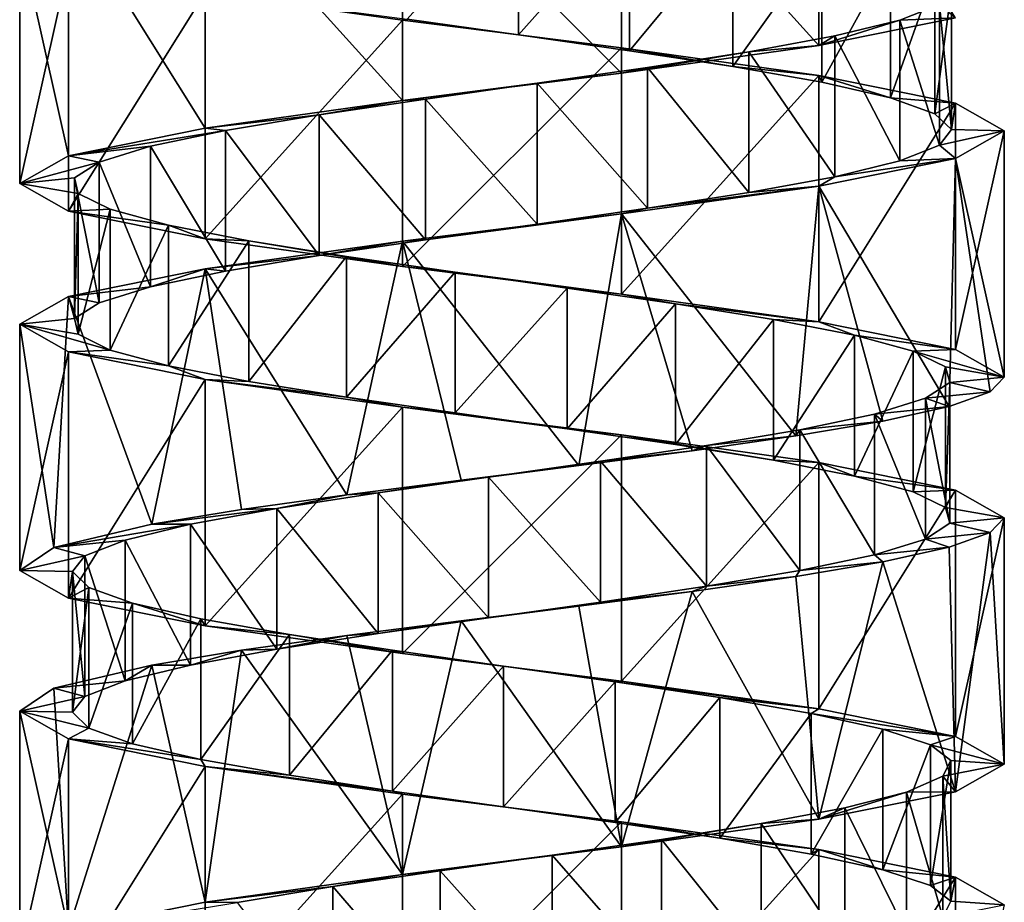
# Model space of a CAD drawing. Header units: millimetres. Extents: x -125 to 171, y -35 to 1363.
# Tile 195 of 256: x 41 to 55, y 462 to 475. Entities that reach past the tile are written whole.
import ezdxf

# ---------------------------------------------------------------- set-up
doc = ezdxf.new("R2010")
doc.units = ezdxf.units.MM
doc.header["$LTSCALE"] = 65.185185
for name, color, linetype in [('1757', 7, 'CONTINUOUS'), ('1758', 7, 'CONTINUOUS'), ('1759', 7, 'CONTINUOUS'), ('1760', 7, 'CONTINUOUS'), ('1761', 7, 'CONTINUOUS'), ('1762', 7, 'CONTINUOUS'), ('2045', 7, 'CONTINUOUS'), ('2046', 7, 'CONTINUOUS'), ('2047', 7, 'CONTINUOUS'), ('2120', 7, 'CONTINUOUS'), ('2121', 7, 'CONTINUOUS'), ('2122', 7, 'CONTINUOUS')]:
    doc.layers.add(name, color=color, linetype=linetype)

msp = doc.modelspace()

# ---------------------------------------------------------------- linework, layer by layer
at = {"layer": '1757', "linetype": 'CONTINUOUS'}
for points in [[(48.153, 474.612, -6.249), (46.569, 474.836, -6.07), (48.153, 476.612, -6.249), (48.153, 474.612, -6.249)], [(49.731, 476.388, -6.022), (48.153, 474.612, -6.249), (48.153, 476.612, -6.249), (49.731, 476.388, -6.022)], [(49.731, 474.388, -6.022), (48.153, 474.612, -6.249), (49.731, 476.388, -6.022), (49.731, 474.388, -6.022)], [(51.2, 476.164, -5.404), (49.731, 474.388, -6.022), (49.731, 476.388, -6.022), (51.2, 476.164, -5.404)], [(51.2, 474.164, -5.404), (49.731, 474.388, -6.022), (51.2, 476.164, -5.404), (51.2, 474.164, -5.404)], [(52.465, 475.94, -4.434), (51.2, 474.164, -5.404), (51.2, 476.164, -5.404), (52.465, 475.94, -4.434)], [(52.465, 473.94, -4.434), (51.2, 474.164, -5.404), (52.465, 475.94, -4.434), (52.465, 473.94, -4.434)], [(53.444, 475.716, -3.175), (52.465, 473.94, -4.434), (52.465, 475.94, -4.434), (53.444, 475.716, -3.175)], [(53.444, 473.716, -3.175), (52.465, 473.94, -4.434), (53.444, 475.716, -3.175), (53.444, 473.716, -3.175)], [(54.072, 475.493, -1.71), (53.444, 473.716, -3.175), (53.444, 475.716, -3.175), (54.072, 475.493, -1.71)], [(54.072, 473.493, -1.71), (53.444, 473.716, -3.175), (54.072, 475.493, -1.71), (54.072, 473.493, -1.71)], [(54.309, 475.269, -0.133), (54.072, 473.493, -1.71), (54.072, 475.493, -1.71), (54.309, 475.269, -0.133)], [(54.309, 473.269, -0.133), (54.072, 473.493, -1.71), (54.309, 475.269, -0.133), (54.309, 473.269, -0.133)], [(54.139, 475.045, 1.452), (54.309, 473.269, -0.133), (54.309, 475.269, -0.133), (54.139, 475.045, 1.452)], [(53.574, 474.821, 2.943), (54.139, 473.045, 1.452), (54.139, 475.045, 1.452), (53.574, 474.821, 2.943)], [(54.139, 473.045, 1.452), (54.309, 473.269, -0.133), (54.139, 475.045, 1.452), (54.139, 473.045, 1.452)], [(52.65, 474.597, 4.242), (53.574, 472.821, 2.943), (53.574, 474.821, 2.943), (52.65, 474.597, 4.242)], [(53.574, 472.821, 2.943), (54.139, 473.045, 1.452), (53.574, 474.821, 2.943), (53.574, 472.821, 2.943)], [(51.428, 474.373, 5.265), (52.65, 472.597, 4.242), (52.65, 474.597, 4.242), (51.428, 474.373, 5.265)], [(52.65, 472.597, 4.242), (53.574, 472.821, 2.943), (52.65, 474.597, 4.242), (52.65, 472.597, 4.242)], [(49.986, 474.149, 5.946), (51.428, 472.373, 5.265), (51.428, 474.373, 5.265), (49.986, 474.149, 5.946)], [(51.428, 472.373, 5.265), (52.65, 472.597, 4.242), (51.428, 474.373, 5.265), (51.428, 472.373, 5.265)], [(48.419, 473.925, 6.24), (49.986, 472.149, 5.946), (49.986, 474.149, 5.946), (48.419, 473.925, 6.24)], [(49.986, 472.149, 5.946), (51.428, 472.373, 5.265), (49.986, 474.149, 5.946), (49.986, 472.149, 5.946)], [(46.829, 473.701, 6.128), (48.419, 471.925, 6.24), (48.419, 473.925, 6.24), (46.829, 473.701, 6.128)], [(48.419, 471.925, 6.24), (49.986, 472.149, 5.946), (48.419, 473.925, 6.24), (48.419, 471.925, 6.24)], [(45.319, 473.478, 5.617), (46.829, 471.701, 6.128), (46.829, 473.701, 6.128), (45.319, 473.478, 5.617)], [(46.829, 471.701, 6.128), (48.419, 471.925, 6.24), (46.829, 473.701, 6.128), (46.829, 471.701, 6.128)], [(43.987, 473.254, 4.741), (45.319, 471.478, 5.617), (45.319, 473.478, 5.617), (43.987, 473.254, 4.741)], [(45.319, 471.478, 5.617), (46.829, 471.701, 6.128), (45.319, 473.478, 5.617), (45.319, 471.478, 5.617)], [(42.92, 473.03, 3.556), (43.987, 471.254, 4.741), (43.987, 473.254, 4.741), (42.92, 473.03, 3.556)], [(43.987, 471.254, 4.741), (45.319, 471.478, 5.617), (43.987, 473.254, 4.741), (43.987, 471.254, 4.741)], [(42.188, 472.806, 2.14), (42.92, 471.03, 3.556), (42.92, 473.03, 3.556), (42.188, 472.806, 2.14)], [(42.92, 471.03, 3.556), (43.987, 471.254, 4.741), (42.92, 473.03, 3.556), (42.92, 471.03, 3.556)], [(41.837, 472.582, 0.585), (42.188, 470.806, 2.14), (42.188, 472.806, 2.14), (41.837, 472.582, 0.585)], [(42.188, 470.806, 2.14), (42.92, 471.03, 3.556), (42.188, 472.806, 2.14), (42.188, 470.806, 2.14)], [(41.837, 470.582, 0.585), (42.188, 470.806, 2.14), (41.837, 472.582, 0.585), (41.837, 470.582, 0.585)], [(41.892, 472.358, -1.008), (41.837, 470.582, 0.585), (41.837, 472.582, 0.585), (41.892, 472.358, -1.008)], [(41.892, 470.358, -1.008), (41.837, 470.582, 0.585), (41.892, 472.358, -1.008), (41.892, 470.358, -1.008)], [(42.347, 472.134, -2.536), (41.892, 470.358, -1.008), (41.892, 472.358, -1.008), (42.347, 472.134, -2.536)], [(42.347, 470.134, -2.536), (41.892, 470.358, -1.008), (42.347, 472.134, -2.536), (42.347, 470.134, -2.536)], [(43.175, 471.91, -3.898), (42.347, 470.134, -2.536), (42.347, 472.134, -2.536), (43.175, 471.91, -3.898)], [(43.175, 469.91, -3.898), (42.347, 470.134, -2.536), (43.175, 471.91, -3.898), (43.175, 469.91, -3.898)], [(44.32, 471.687, -5.007), (43.175, 469.91, -3.898), (43.175, 471.91, -3.898), (44.32, 471.687, -5.007)], [(44.32, 469.687, -5.007), (43.175, 469.91, -3.898), (44.32, 471.687, -5.007), (44.32, 469.687, -5.007)], [(45.708, 471.463, -5.791), (44.32, 469.687, -5.007), (44.32, 471.687, -5.007), (45.708, 471.463, -5.791)], [(45.708, 469.463, -5.791), (44.32, 469.687, -5.007), (45.708, 471.463, -5.791), (45.708, 469.463, -5.791)], [(47.25, 471.239, -6.197), (45.708, 469.463, -5.791), (45.708, 471.463, -5.791), (47.25, 471.239, -6.197)], [(47.25, 469.239, -6.197), (45.708, 469.463, -5.791), (47.25, 471.239, -6.197), (47.25, 469.239, -6.197)], [(48.844, 471.015, -6.201), (47.25, 469.239, -6.197), (47.25, 471.239, -6.197), (48.844, 471.015, -6.201)], [(48.844, 469.015, -6.201), (47.25, 469.239, -6.197), (48.844, 471.015, -6.201), (48.844, 469.015, -6.201)], [(50.387, 470.791, -5.801), (48.844, 469.015, -6.201), (48.844, 471.015, -6.201), (50.387, 470.791, -5.801)], [(50.387, 468.791, -5.801), (48.844, 469.015, -6.201), (50.387, 470.791, -5.801), (50.387, 468.791, -5.801)], [(51.779, 470.567, -5.023), (50.387, 468.791, -5.801), (50.387, 470.791, -5.801), (51.779, 470.567, -5.023)], [(51.779, 468.567, -5.023), (50.387, 468.791, -5.801), (51.779, 470.567, -5.023), (51.779, 468.567, -5.023)], [(52.929, 470.343, -3.919), (51.779, 468.567, -5.023), (51.779, 470.567, -5.023), (52.929, 470.343, -3.919)], [(52.929, 468.343, -3.919), (51.779, 468.567, -5.023), (52.929, 470.343, -3.919), (52.929, 468.343, -3.919)], [(53.762, 470.119, -2.56), (52.929, 468.343, -3.919), (52.929, 470.343, -3.919), (53.762, 470.119, -2.56)], [(53.762, 468.119, -2.56), (52.929, 468.343, -3.919), (53.762, 470.119, -2.56), (53.762, 468.119, -2.56)], [(54.224, 469.896, -1.034), (53.762, 468.119, -2.56), (53.762, 470.119, -2.56), (54.224, 469.896, -1.034)], [(54.224, 467.896, -1.034), (53.762, 468.119, -2.56), (54.224, 469.896, -1.034), (54.224, 467.896, -1.034)], [(54.285, 469.672, 0.559), (54.224, 467.896, -1.034), (54.224, 469.896, -1.034), (54.285, 469.672, 0.559)], [(53.941, 469.448, 2.115), (54.285, 467.672, 0.559), (54.285, 469.672, 0.559), (53.941, 469.448, 2.115)], [(54.285, 467.672, 0.559), (54.224, 467.896, -1.034), (54.285, 469.672, 0.559), (54.285, 467.672, 0.559)], [(53.215, 469.224, 3.534), (53.941, 467.448, 2.115), (53.941, 469.448, 2.115), (53.215, 469.224, 3.534)], [(53.941, 467.448, 2.115), (54.285, 467.672, 0.559), (53.941, 469.448, 2.115), (53.941, 467.448, 2.115)], [(52.153, 469, 4.723), (53.215, 467.224, 3.534), (53.215, 469.224, 3.534), (52.153, 469, 4.723)], [(53.215, 467.224, 3.534), (53.941, 467.448, 2.115), (53.215, 469.224, 3.534), (53.215, 467.224, 3.534)], [(50.825, 468.776, 5.605), (52.153, 467, 4.723), (52.153, 469, 4.723), (50.825, 468.776, 5.605)], [(52.153, 467, 4.723), (53.215, 467.224, 3.534), (52.153, 469, 4.723), (52.153, 467, 4.723)], [(49.317, 468.552, 6.122), (50.825, 466.776, 5.605), (50.825, 468.776, 5.605), (49.317, 468.552, 6.122)], [(50.825, 466.776, 5.605), (52.153, 467, 4.723), (50.825, 468.776, 5.605), (50.825, 466.776, 5.605)], [(47.727, 468.328, 6.241), (49.317, 466.552, 6.122), (49.317, 468.552, 6.122), (47.727, 468.328, 6.241)], [(49.317, 466.552, 6.122), (50.825, 466.776, 5.605), (49.317, 468.552, 6.122), (49.317, 466.552, 6.122)], [(46.159, 468.104, 5.954), (47.727, 466.328, 6.241), (47.727, 468.328, 6.241), (46.159, 468.104, 5.954)], [(47.727, 466.328, 6.241), (49.317, 466.552, 6.122), (47.727, 468.328, 6.241), (47.727, 466.328, 6.241)], [(44.715, 467.881, 5.279), (46.159, 466.104, 5.954), (46.159, 468.104, 5.954), (44.715, 467.881, 5.279)], [(46.159, 466.104, 5.954), (47.727, 466.328, 6.241), (46.159, 468.104, 5.954), (46.159, 466.104, 5.954)], [(43.488, 467.657, 4.261), (44.715, 465.881, 5.279), (44.715, 467.881, 5.279), (43.488, 467.657, 4.261)], [(44.715, 465.881, 5.279), (46.159, 466.104, 5.954), (44.715, 467.881, 5.279), (44.715, 465.881, 5.279)], [(43.488, 465.657, 4.261), (44.715, 465.881, 5.279), (43.488, 467.657, 4.261), (43.488, 465.657, 4.261)]]:
    msp.add_3dface(points, dxfattribs=at)
at = {"layer": '1758', "linetype": 'CONTINUOUS'}
for points in [[(43.696, 475.214, -5.473), (46.569, 474.836, -6.07), (46.502, 474.821, -6.824), (43.696, 475.214, -5.473)], [(46.569, 474.836, -6.07), (48.153, 474.612, -6.249), (46.502, 474.821, -6.824), (46.569, 474.836, -6.07)], [(46.502, 474.821, -6.824), (48.153, 474.612, -6.249), (49.618, 474.429, -6.825), (46.502, 474.821, -6.824)], [(48.153, 474.612, -6.249), (49.731, 474.388, -6.022), (49.618, 474.429, -6.825), (48.153, 474.612, -6.249)], [(49.731, 474.388, -6.022), (51.2, 474.164, -5.404), (49.618, 474.429, -6.825), (49.731, 474.388, -6.022)], [(49.618, 474.429, -6.825), (51.2, 474.164, -5.404), (52.424, 474.036, -5.473), (49.618, 474.429, -6.825)], [(51.2, 474.164, -5.404), (52.465, 473.94, -4.434), (52.424, 474.036, -5.473), (51.2, 474.164, -5.404)], [(52.465, 473.94, -4.434), (53.444, 473.716, -3.175), (52.424, 474.036, -5.473), (52.465, 473.94, -4.434)], [(52.424, 474.036, -5.473), (53.444, 473.716, -3.175), (54.367, 473.643, -3.037), (52.424, 474.036, -5.473)], [(53.444, 473.716, -3.175), (54.072, 473.493, -1.71), (54.367, 473.643, -3.037), (53.444, 473.716, -3.175)], [(54.072, 473.493, -1.71), (54.309, 473.269, -0.133), (54.367, 473.643, -3.037), (54.072, 473.493, -1.71)], [(54.367, 473.643, -3.037), (54.309, 473.269, -0.133), (55.06, 473.25, 0), (54.367, 473.643, -3.037)], [(54.309, 473.269, -0.133), (54.139, 473.045, 1.452), (55.06, 473.25, 0), (54.309, 473.269, -0.133)], [(55.06, 473.25, 0), (54.139, 473.045, 1.452), (54.367, 472.857, 3.037), (55.06, 473.25, 0)], [(54.139, 473.045, 1.452), (53.574, 472.821, 2.943), (54.367, 472.857, 3.037), (54.139, 473.045, 1.452)], [(54.367, 472.857, 3.037), (52.65, 472.597, 4.242), (52.424, 472.464, 5.473), (54.367, 472.857, 3.037)], [(53.574, 472.821, 2.943), (52.65, 472.597, 4.242), (54.367, 472.857, 3.037), (53.574, 472.821, 2.943)], [(52.65, 472.597, 4.242), (51.428, 472.373, 5.265), (52.424, 472.464, 5.473), (52.65, 472.597, 4.242)], [(52.424, 472.464, 5.473), (49.986, 472.149, 5.946), (49.618, 472.071, 6.825), (52.424, 472.464, 5.473)], [(51.428, 472.373, 5.265), (49.986, 472.149, 5.946), (52.424, 472.464, 5.473), (51.428, 472.373, 5.265)], [(49.986, 472.149, 5.946), (48.419, 471.925, 6.24), (49.618, 472.071, 6.825), (49.986, 472.149, 5.946)], [(49.618, 472.071, 6.825), (46.829, 471.701, 6.128), (46.502, 471.679, 6.824), (49.618, 472.071, 6.825)], [(48.419, 471.925, 6.24), (46.829, 471.701, 6.128), (49.618, 472.071, 6.825), (48.419, 471.925, 6.24)], [(46.502, 471.679, 6.824), (45.319, 471.478, 5.617), (43.696, 471.286, 5.473), (46.502, 471.679, 6.824)], [(46.829, 471.701, 6.128), (45.319, 471.478, 5.617), (46.502, 471.679, 6.824), (46.829, 471.701, 6.128)], [(45.319, 471.478, 5.617), (43.987, 471.254, 4.741), (43.696, 471.286, 5.473), (45.319, 471.478, 5.617)], [(43.696, 471.286, 5.473), (42.92, 471.03, 3.556), (41.753, 470.893, 3.037), (43.696, 471.286, 5.473)], [(43.987, 471.254, 4.741), (42.92, 471.03, 3.556), (43.696, 471.286, 5.473), (43.987, 471.254, 4.741)], [(42.92, 471.03, 3.556), (42.188, 470.806, 2.14), (41.753, 470.893, 3.037), (42.92, 471.03, 3.556)], [(41.753, 470.893, 3.037), (41.837, 470.582, 0.585), (41.06, 470.5, 0), (41.753, 470.893, 3.037)], [(42.188, 470.806, 2.14), (41.837, 470.582, 0.585), (41.753, 470.893, 3.037), (42.188, 470.806, 2.14)], [(41.837, 470.582, 0.585), (41.892, 470.358, -1.008), (41.06, 470.5, 0), (41.837, 470.582, 0.585)], [(41.892, 470.358, -1.008), (42.347, 470.134, -2.536), (41.06, 470.5, 0), (41.892, 470.358, -1.008)], [(41.06, 470.5, 0), (42.347, 470.134, -2.536), (41.753, 470.107, -3.037), (41.06, 470.5, 0)], [(42.347, 470.134, -2.536), (43.175, 469.91, -3.898), (41.753, 470.107, -3.037), (42.347, 470.134, -2.536)], [(41.753, 470.107, -3.037), (43.175, 469.91, -3.898), (43.696, 469.714, -5.473), (41.753, 470.107, -3.037)], [(43.175, 469.91, -3.898), (44.32, 469.687, -5.007), (43.696, 469.714, -5.473), (43.175, 469.91, -3.898)], [(44.32, 469.687, -5.007), (45.708, 469.463, -5.791), (43.696, 469.714, -5.473), (44.32, 469.687, -5.007)], [(43.696, 469.714, -5.473), (45.708, 469.463, -5.791), (46.502, 469.321, -6.825), (43.696, 469.714, -5.473)], [(45.708, 469.463, -5.791), (47.25, 469.239, -6.197), (46.502, 469.321, -6.825), (45.708, 469.463, -5.791)], [(47.25, 469.239, -6.197), (48.844, 469.015, -6.201), (46.502, 469.321, -6.825), (47.25, 469.239, -6.197)], [(46.502, 469.321, -6.825), (48.844, 469.015, -6.201), (49.618, 468.929, -6.824), (46.502, 469.321, -6.825)], [(48.844, 469.015, -6.201), (50.387, 468.791, -5.801), (49.618, 468.929, -6.824), (48.844, 469.015, -6.201)], [(50.387, 468.791, -5.801), (51.779, 468.567, -5.023), (49.618, 468.929, -6.824), (50.387, 468.791, -5.801)], [(49.618, 468.929, -6.824), (51.779, 468.567, -5.023), (52.424, 468.536, -5.473), (49.618, 468.929, -6.824)], [(51.779, 468.567, -5.023), (52.929, 468.343, -3.919), (52.424, 468.536, -5.473), (51.779, 468.567, -5.023)], [(52.424, 468.536, -5.473), (52.929, 468.343, -3.919), (54.367, 468.143, -3.037), (52.424, 468.536, -5.473)], [(52.929, 468.343, -3.919), (53.762, 468.119, -2.56), (54.367, 468.143, -3.037), (52.929, 468.343, -3.919)], [(53.762, 468.119, -2.56), (54.224, 467.896, -1.034), (54.367, 468.143, -3.037), (53.762, 468.119, -2.56)], [(54.367, 468.143, -3.037), (54.224, 467.896, -1.034), (55.06, 467.75, 0), (54.367, 468.143, -3.037)], [(54.224, 467.896, -1.034), (54.285, 467.672, 0.559), (55.06, 467.75, 0), (54.224, 467.896, -1.034)], [(55.06, 467.75, 0), (54.285, 467.672, 0.559), (54.861, 467.541, 1.658), (55.06, 467.75, 0)], [(54.285, 467.672, 0.559), (53.941, 467.448, 2.115), (54.861, 467.541, 1.658), (54.285, 467.672, 0.559)], [(54.861, 467.541, 1.658), (53.941, 467.448, 2.115), (54.274, 467.331, 3.222), (54.861, 467.541, 1.658)], [(53.941, 467.448, 2.115), (53.215, 467.224, 3.534), (54.274, 467.331, 3.222), (53.941, 467.448, 2.115)], [(54.274, 467.331, 3.222), (53.215, 467.224, 3.534), (53.335, 467.122, 4.602), (54.274, 467.331, 3.222)], [(53.215, 467.224, 3.534), (52.153, 467, 4.723), (53.335, 467.122, 4.602), (53.215, 467.224, 3.534)], [(53.335, 467.122, 4.602), (52.153, 467, 4.723), (52.094, 466.913, 5.721), (53.335, 467.122, 4.602)], [(52.094, 466.913, 5.721), (50.825, 466.776, 5.605), (50.624, 466.703, 6.514), (52.094, 466.913, 5.721)], [(52.153, 467, 4.723), (50.825, 466.776, 5.605), (52.094, 466.913, 5.721), (52.153, 467, 4.723)], [(50.825, 466.776, 5.605), (49.317, 466.552, 6.122), (50.624, 466.703, 6.514), (50.825, 466.776, 5.605)], [(50.624, 466.703, 6.514), (49.317, 466.552, 6.122), (49.008, 466.494, 6.936), (50.624, 466.703, 6.514)], [(49.008, 466.494, 6.936), (47.727, 466.328, 6.241), (47.338, 466.285, 6.963), (49.008, 466.494, 6.936)], [(49.317, 466.552, 6.122), (47.727, 466.328, 6.241), (49.008, 466.494, 6.936), (49.317, 466.552, 6.122)], [(47.338, 466.285, 6.963), (46.159, 466.104, 5.954), (45.71, 466.075, 6.594), (47.338, 466.285, 6.963)], [(47.727, 466.328, 6.241), (46.159, 466.104, 5.954), (47.338, 466.285, 6.963), (47.727, 466.328, 6.241)], [(45.71, 466.075, 6.594), (44.715, 465.881, 5.279), (44.215, 465.866, 5.85), (45.71, 466.075, 6.594)], [(46.159, 466.104, 5.954), (44.715, 465.881, 5.279), (45.71, 466.075, 6.594), (46.159, 466.104, 5.954)], [(44.215, 465.866, 5.85), (43.488, 465.657, 4.261), (42.939, 465.657, 4.773), (44.215, 465.866, 5.85)], [(44.715, 465.881, 5.279), (43.488, 465.657, 4.261), (44.215, 465.866, 5.85), (44.715, 465.881, 5.279)]]:
    msp.add_3dface(points, dxfattribs=at)
at = {"layer": '1759', "linetype": 'CONTINUOUS'}
for points in [[(53.574, 474.821, 2.943), (54.139, 475.045, 1.452), (54.367, 474.857, 3.037), (53.574, 474.821, 2.943)], [(52.424, 474.464, 5.473), (53.574, 474.821, 2.943), (54.367, 474.857, 3.037), (52.424, 474.464, 5.473)], [(52.65, 474.597, 4.242), (53.574, 474.821, 2.943), (52.424, 474.464, 5.473), (52.65, 474.597, 4.242)], [(49.618, 474.071, 6.825), (51.428, 474.373, 5.265), (52.424, 474.464, 5.473), (49.618, 474.071, 6.825)], [(51.428, 474.373, 5.265), (52.65, 474.597, 4.242), (52.424, 474.464, 5.473), (51.428, 474.373, 5.265)], [(49.986, 474.149, 5.946), (51.428, 474.373, 5.265), (49.618, 474.071, 6.825), (49.986, 474.149, 5.946)], [(46.502, 473.679, 6.824), (48.419, 473.925, 6.24), (49.618, 474.071, 6.825), (46.502, 473.679, 6.824)], [(48.419, 473.925, 6.24), (49.986, 474.149, 5.946), (49.618, 474.071, 6.825), (48.419, 473.925, 6.24)], [(46.829, 473.701, 6.128), (48.419, 473.925, 6.24), (46.502, 473.679, 6.824), (46.829, 473.701, 6.128)], [(43.696, 473.286, 5.473), (45.319, 473.478, 5.617), (46.502, 473.679, 6.824), (43.696, 473.286, 5.473)], [(45.319, 473.478, 5.617), (46.829, 473.701, 6.128), (46.502, 473.679, 6.824), (45.319, 473.478, 5.617)], [(43.987, 473.254, 4.741), (45.319, 473.478, 5.617), (43.696, 473.286, 5.473), (43.987, 473.254, 4.741)], [(41.753, 472.893, 3.037), (43.987, 473.254, 4.741), (43.696, 473.286, 5.473), (41.753, 472.893, 3.037)], [(42.92, 473.03, 3.556), (43.987, 473.254, 4.741), (41.753, 472.893, 3.037), (42.92, 473.03, 3.556)], [(42.188, 472.806, 2.14), (42.92, 473.03, 3.556), (41.753, 472.893, 3.037), (42.188, 472.806, 2.14)], [(41.06, 472.5, 0), (42.188, 472.806, 2.14), (41.753, 472.893, 3.037), (41.06, 472.5, 0)], [(41.837, 472.582, 0.585), (42.188, 472.806, 2.14), (41.06, 472.5, 0), (41.837, 472.582, 0.585)], [(41.892, 472.358, -1.008), (41.837, 472.582, 0.585), (41.06, 472.5, 0), (41.892, 472.358, -1.008)], [(41.753, 472.107, -3.037), (41.892, 472.358, -1.008), (41.06, 472.5, 0), (41.753, 472.107, -3.037)], [(42.347, 472.134, -2.536), (41.892, 472.358, -1.008), (41.753, 472.107, -3.037), (42.347, 472.134, -2.536)], [(43.175, 471.91, -3.898), (42.347, 472.134, -2.536), (41.753, 472.107, -3.037), (43.175, 471.91, -3.898)], [(43.696, 471.714, -5.473), (43.175, 471.91, -3.898), (41.753, 472.107, -3.037), (43.696, 471.714, -5.473)], [(44.32, 471.687, -5.007), (43.175, 471.91, -3.898), (43.696, 471.714, -5.473), (44.32, 471.687, -5.007)], [(46.502, 471.321, -6.825), (44.32, 471.687, -5.007), (43.696, 471.714, -5.473), (46.502, 471.321, -6.825)], [(45.708, 471.463, -5.791), (44.32, 471.687, -5.007), (46.502, 471.321, -6.825), (45.708, 471.463, -5.791)], [(47.25, 471.239, -6.197), (45.708, 471.463, -5.791), (46.502, 471.321, -6.825), (47.25, 471.239, -6.197)], [(49.618, 470.929, -6.824), (47.25, 471.239, -6.197), (46.502, 471.321, -6.825), (49.618, 470.929, -6.824)], [(48.844, 471.015, -6.201), (47.25, 471.239, -6.197), (49.618, 470.929, -6.824), (48.844, 471.015, -6.201)], [(50.387, 470.791, -5.801), (48.844, 471.015, -6.201), (49.618, 470.929, -6.824), (50.387, 470.791, -5.801)], [(52.424, 470.536, -5.473), (50.387, 470.791, -5.801), (49.618, 470.929, -6.824), (52.424, 470.536, -5.473)], [(51.779, 470.567, -5.023), (50.387, 470.791, -5.801), (52.424, 470.536, -5.473), (51.779, 470.567, -5.023)], [(52.929, 470.343, -3.919), (51.779, 470.567, -5.023), (52.424, 470.536, -5.473), (52.929, 470.343, -3.919)], [(54.367, 470.143, -3.037), (52.929, 470.343, -3.919), (52.424, 470.536, -5.473), (54.367, 470.143, -3.037)], [(53.762, 470.119, -2.56), (52.929, 470.343, -3.919), (54.367, 470.143, -3.037), (53.762, 470.119, -2.56)], [(55.06, 469.75, 0), (53.762, 470.119, -2.56), (54.367, 470.143, -3.037), (55.06, 469.75, 0)], [(54.224, 469.896, -1.034), (53.762, 470.119, -2.56), (55.06, 469.75, 0), (54.224, 469.896, -1.034)], [(54.285, 469.672, 0.559), (54.224, 469.896, -1.034), (55.06, 469.75, 0), (54.285, 469.672, 0.559)], [(54.861, 469.541, 1.658), (54.285, 469.672, 0.559), (55.06, 469.75, 0), (54.861, 469.541, 1.658)], [(53.941, 469.448, 2.115), (54.285, 469.672, 0.559), (54.861, 469.541, 1.658), (53.941, 469.448, 2.115)], [(53.215, 469.224, 3.534), (53.941, 469.448, 2.115), (54.274, 469.331, 3.222), (53.215, 469.224, 3.534)], [(54.274, 469.331, 3.222), (53.941, 469.448, 2.115), (54.861, 469.541, 1.658), (54.274, 469.331, 3.222)], [(53.335, 469.122, 4.602), (53.215, 469.224, 3.534), (54.274, 469.331, 3.222), (53.335, 469.122, 4.602)], [(52.153, 469, 4.723), (53.215, 469.224, 3.534), (53.335, 469.122, 4.602), (52.153, 469, 4.723)], [(50.825, 468.776, 5.605), (52.153, 469, 4.723), (52.094, 468.913, 5.721), (50.825, 468.776, 5.605)], [(52.094, 468.913, 5.721), (52.153, 469, 4.723), (53.335, 469.122, 4.602), (52.094, 468.913, 5.721)], [(50.624, 468.703, 6.514), (50.825, 468.776, 5.605), (52.094, 468.913, 5.721), (50.624, 468.703, 6.514)], [(49.317, 468.552, 6.122), (50.825, 468.776, 5.605), (50.624, 468.703, 6.514), (49.317, 468.552, 6.122)], [(49.008, 468.494, 6.936), (49.317, 468.552, 6.122), (50.624, 468.703, 6.514), (49.008, 468.494, 6.936)], [(47.338, 468.285, 6.963), (47.727, 468.328, 6.241), (49.008, 468.494, 6.936), (47.338, 468.285, 6.963)], [(47.727, 468.328, 6.241), (49.317, 468.552, 6.122), (49.008, 468.494, 6.936), (47.727, 468.328, 6.241)], [(46.159, 468.104, 5.954), (47.727, 468.328, 6.241), (47.338, 468.285, 6.963), (46.159, 468.104, 5.954)], [(45.71, 468.075, 6.594), (46.159, 468.104, 5.954), (47.338, 468.285, 6.963), (45.71, 468.075, 6.594)], [(44.215, 467.866, 5.85), (44.715, 467.881, 5.279), (45.71, 468.075, 6.594), (44.215, 467.866, 5.85)], [(44.715, 467.881, 5.279), (46.159, 468.104, 5.954), (45.71, 468.075, 6.594), (44.715, 467.881, 5.279)], [(43.488, 467.657, 4.261), (44.715, 467.881, 5.279), (42.939, 467.657, 4.773), (43.488, 467.657, 4.261)], [(42.939, 467.657, 4.773), (44.715, 467.881, 5.279), (44.215, 467.866, 5.85), (42.939, 467.657, 4.773)]]:
    msp.add_3dface(points, dxfattribs=at)
at = {"layer": '1760', "linetype": 'CONTINUOUS'}
for points in [[(43.488, 465.657, 4.261), (43.488, 467.657, 4.261), (42.559, 467.433, 2.966), (43.488, 465.657, 4.261)], [(41.987, 467.209, 1.478), (42.559, 465.433, 2.966), (42.559, 467.433, 2.966), (41.987, 467.209, 1.478)], [(42.559, 465.433, 2.966), (43.488, 465.657, 4.261), (42.559, 467.433, 2.966), (42.559, 465.433, 2.966)], [(41.811, 466.985, -0.107), (41.987, 465.209, 1.478), (41.987, 467.209, 1.478), (41.811, 466.985, -0.107)], [(41.987, 465.209, 1.478), (42.559, 465.433, 2.966), (41.987, 467.209, 1.478), (41.987, 465.209, 1.478)], [(41.811, 464.985, -0.107), (41.987, 465.209, 1.478), (41.811, 466.985, -0.107), (41.811, 464.985, -0.107)], [(42.041, 466.761, -1.684), (41.811, 464.985, -0.107), (41.811, 466.985, -0.107), (42.041, 466.761, -1.684)], [(42.041, 464.761, -1.684), (41.811, 464.985, -0.107), (42.041, 466.761, -1.684), (42.041, 464.761, -1.684)], [(42.663, 466.537, -3.152), (42.041, 464.761, -1.684), (42.041, 466.761, -1.684), (42.663, 466.537, -3.152)], [(42.663, 464.537, -3.152), (42.041, 464.761, -1.684), (42.663, 466.537, -3.152), (42.663, 464.537, -3.152)], [(43.636, 466.313, -4.415), (42.663, 464.537, -3.152), (42.663, 466.537, -3.152), (43.636, 466.313, -4.415)], [(43.636, 464.313, -4.415), (42.663, 464.537, -3.152), (43.636, 466.313, -4.415), (43.636, 464.313, -4.415)], [(44.897, 466.09, -5.39), (43.636, 464.313, -4.415), (43.636, 466.313, -4.415), (44.897, 466.09, -5.39)], [(44.897, 464.09, -5.39), (43.636, 464.313, -4.415), (44.897, 466.09, -5.39), (44.897, 464.09, -5.39)], [(46.363, 465.866, -6.015), (44.897, 464.09, -5.39), (44.897, 466.09, -5.39), (46.363, 465.866, -6.015)], [(46.363, 463.866, -6.015), (44.897, 464.09, -5.39), (46.363, 465.866, -6.015), (46.363, 463.866, -6.015)], [(47.94, 465.642, -6.249), (46.363, 463.866, -6.015), (46.363, 465.866, -6.015), (47.94, 465.642, -6.249)], [(47.94, 463.642, -6.249), (46.363, 463.866, -6.015), (47.94, 465.642, -6.249), (47.94, 463.642, -6.249)], [(49.525, 465.418, -6.076), (47.94, 463.642, -6.249), (47.94, 465.642, -6.249), (49.525, 465.418, -6.076)], [(49.525, 463.418, -6.076), (47.94, 463.642, -6.249), (49.525, 465.418, -6.076), (49.525, 463.418, -6.076)], [(51.014, 465.194, -5.508), (49.525, 463.418, -6.076), (49.525, 465.418, -6.076), (51.014, 465.194, -5.508)], [(51.014, 463.194, -5.508), (49.525, 463.418, -6.076), (51.014, 465.194, -5.508), (51.014, 463.194, -5.508)], [(52.312, 464.97, -4.581), (51.014, 463.194, -5.508), (51.014, 465.194, -5.508), (52.312, 464.97, -4.581)], [(52.312, 462.97, -4.581), (51.014, 463.194, -5.508), (52.312, 464.97, -4.581), (52.312, 462.97, -4.581)], [(53.332, 464.746, -3.357), (52.312, 462.97, -4.581), (52.312, 464.97, -4.581), (53.332, 464.746, -3.357)], [(53.332, 462.746, -3.357), (52.312, 462.97, -4.581), (53.332, 464.746, -3.357), (53.332, 462.746, -3.357)], [(54.01, 464.522, -1.914), (53.332, 462.746, -3.357), (53.332, 464.746, -3.357), (54.01, 464.522, -1.914)], [(54.01, 462.522, -1.914), (53.332, 462.746, -3.357), (54.01, 464.522, -1.914), (54.01, 462.522, -1.914)], [(54.3, 464.299, -0.346), (54.01, 462.522, -1.914), (54.01, 464.522, -1.914), (54.3, 464.299, -0.346)], [(54.3, 462.299, -0.346), (54.01, 462.522, -1.914), (54.3, 464.299, -0.346), (54.3, 462.299, -0.346)], [(54.185, 464.075, 1.244), (54.3, 462.299, -0.346), (54.3, 464.299, -0.346), (54.185, 464.075, 1.244)], [(53.671, 463.851, 2.753), (54.185, 462.075, 1.244), (54.185, 464.075, 1.244), (53.671, 463.851, 2.753)], [(54.185, 462.075, 1.244), (54.3, 462.299, -0.346), (54.185, 464.075, 1.244), (54.185, 462.075, 1.244)], [(52.792, 463.627, 4.083), (53.671, 461.851, 2.753), (53.671, 463.851, 2.753), (52.792, 463.627, 4.083)], [(53.671, 461.851, 2.753), (54.185, 462.075, 1.244), (53.671, 463.851, 2.753), (53.671, 461.851, 2.753)], [(51.605, 463.403, 5.147), (52.792, 461.627, 4.083), (52.792, 463.627, 4.083), (51.605, 463.403, 5.147)], [(52.792, 461.627, 4.083), (53.671, 461.851, 2.753), (52.792, 463.627, 4.083), (52.792, 461.627, 4.083)], [(50.188, 463.179, 5.877), (51.605, 461.403, 5.147), (51.605, 463.403, 5.147), (50.188, 463.179, 5.877)], [(51.605, 461.403, 5.147), (52.792, 461.627, 4.083), (51.605, 463.403, 5.147), (51.605, 461.403, 5.147)], [(48.632, 462.955, 6.224), (50.188, 461.179, 5.877), (50.188, 463.179, 5.877), (48.632, 462.955, 6.224)], [(50.188, 461.179, 5.877), (51.605, 461.403, 5.147), (50.188, 463.179, 5.877), (50.188, 461.179, 5.877)], [(47.039, 462.731, 6.166), (48.632, 460.955, 6.224), (48.632, 462.955, 6.224), (47.039, 462.731, 6.166)], [(48.632, 460.955, 6.224), (50.188, 461.179, 5.877), (48.632, 462.955, 6.224), (48.632, 460.955, 6.224)], [(45.512, 462.507, 5.707), (47.039, 460.731, 6.166), (47.039, 462.731, 6.166), (45.512, 462.507, 5.707)], [(47.039, 460.731, 6.166), (48.632, 460.955, 6.224), (47.039, 462.731, 6.166), (47.039, 460.731, 6.166)], [(44.151, 462.284, 4.877), (45.512, 460.507, 5.707), (45.512, 462.507, 5.707), (44.151, 462.284, 4.877)], [(45.512, 460.507, 5.707), (47.039, 460.731, 6.166), (45.512, 462.507, 5.707), (45.512, 460.507, 5.707)]]:
    msp.add_3dface(points, dxfattribs=at)
at = {"layer": '1761', "linetype": 'CONTINUOUS'}
for points in [[(42.939, 465.657, 4.773), (42.559, 465.433, 2.966), (41.547, 465.328, 2.565), (42.939, 465.657, 4.773)], [(42.939, 465.657, 4.773), (43.488, 465.657, 4.261), (42.559, 465.433, 2.966), (42.939, 465.657, 4.773)], [(42.559, 465.433, 2.966), (41.987, 465.209, 1.478), (41.547, 465.328, 2.565), (42.559, 465.433, 2.966)], [(41.547, 465.328, 2.565), (41.987, 465.209, 1.478), (41.06, 465, 0), (41.547, 465.328, 2.565)], [(41.987, 465.209, 1.478), (41.811, 464.985, -0.107), (41.06, 465, 0), (41.987, 465.209, 1.478)], [(41.811, 464.985, -0.107), (42.041, 464.761, -1.684), (41.06, 465, 0), (41.811, 464.985, -0.107)], [(41.06, 465, 0), (42.041, 464.761, -1.684), (41.753, 464.607, -3.037), (41.06, 465, 0)], [(42.041, 464.761, -1.684), (42.663, 464.537, -3.152), (41.753, 464.607, -3.037), (42.041, 464.761, -1.684)], [(42.663, 464.537, -3.152), (43.636, 464.313, -4.415), (41.753, 464.607, -3.037), (42.663, 464.537, -3.152)], [(41.753, 464.607, -3.037), (43.636, 464.313, -4.415), (43.696, 464.214, -5.473), (41.753, 464.607, -3.037)], [(43.636, 464.313, -4.415), (44.897, 464.09, -5.39), (43.696, 464.214, -5.473), (43.636, 464.313, -4.415)], [(44.897, 464.09, -5.39), (46.363, 463.866, -6.015), (43.696, 464.214, -5.473), (44.897, 464.09, -5.39)], [(43.696, 464.214, -5.473), (46.363, 463.866, -6.015), (46.502, 463.821, -6.824), (43.696, 464.214, -5.473)], [(46.363, 463.866, -6.015), (47.94, 463.642, -6.249), (46.502, 463.821, -6.824), (46.363, 463.866, -6.015)], [(46.502, 463.821, -6.824), (47.94, 463.642, -6.249), (49.618, 463.429, -6.825), (46.502, 463.821, -6.824)], [(47.94, 463.642, -6.249), (49.525, 463.418, -6.076), (49.618, 463.429, -6.825), (47.94, 463.642, -6.249)], [(49.525, 463.418, -6.076), (51.014, 463.194, -5.508), (49.618, 463.429, -6.825), (49.525, 463.418, -6.076)], [(49.618, 463.429, -6.825), (51.014, 463.194, -5.508), (52.424, 463.036, -5.473), (49.618, 463.429, -6.825)], [(51.014, 463.194, -5.508), (52.312, 462.97, -4.581), (52.424, 463.036, -5.473), (51.014, 463.194, -5.508)], [(52.312, 462.97, -4.581), (53.332, 462.746, -3.357), (52.424, 463.036, -5.473), (52.312, 462.97, -4.581)], [(52.424, 463.036, -5.473), (53.332, 462.746, -3.357), (54.367, 462.643, -3.037), (52.424, 463.036, -5.473)], [(53.332, 462.746, -3.357), (54.01, 462.522, -1.914), (54.367, 462.643, -3.037), (53.332, 462.746, -3.357)], [(54.01, 462.522, -1.914), (54.3, 462.299, -0.346), (54.367, 462.643, -3.037), (54.01, 462.522, -1.914)], [(54.367, 462.643, -3.037), (54.3, 462.299, -0.346), (55.06, 462.25, 0), (54.367, 462.643, -3.037)], [(54.3, 462.299, -0.346), (54.185, 462.075, 1.244), (55.06, 462.25, 0), (54.3, 462.299, -0.346)]]:
    msp.add_3dface(points, dxfattribs=at)
at = {"layer": '1762', "linetype": 'CONTINUOUS'}
for points in [[(43.488, 467.657, 4.261), (42.939, 467.657, 4.773), (41.547, 467.328, 2.565), (43.488, 467.657, 4.261)], [(42.559, 467.433, 2.966), (43.488, 467.657, 4.261), (41.547, 467.328, 2.565), (42.559, 467.433, 2.966)], [(41.06, 467, 0), (41.987, 467.209, 1.478), (41.547, 467.328, 2.565), (41.06, 467, 0)], [(41.987, 467.209, 1.478), (42.559, 467.433, 2.966), (41.547, 467.328, 2.565), (41.987, 467.209, 1.478)], [(41.811, 466.985, -0.107), (41.987, 467.209, 1.478), (41.06, 467, 0), (41.811, 466.985, -0.107)], [(41.753, 466.607, -3.037), (41.811, 466.985, -0.107), (41.06, 467, 0), (41.753, 466.607, -3.037)], [(42.041, 466.761, -1.684), (41.811, 466.985, -0.107), (41.753, 466.607, -3.037), (42.041, 466.761, -1.684)], [(42.663, 466.537, -3.152), (42.041, 466.761, -1.684), (41.753, 466.607, -3.037), (42.663, 466.537, -3.152)], [(43.696, 466.214, -5.473), (42.663, 466.537, -3.152), (41.753, 466.607, -3.037), (43.696, 466.214, -5.473)], [(43.636, 466.313, -4.415), (42.663, 466.537, -3.152), (43.696, 466.214, -5.473), (43.636, 466.313, -4.415)], [(44.897, 466.09, -5.39), (43.636, 466.313, -4.415), (43.696, 466.214, -5.473), (44.897, 466.09, -5.39)], [(46.502, 465.821, -6.824), (44.897, 466.09, -5.39), (43.696, 466.214, -5.473), (46.502, 465.821, -6.824)], [(46.363, 465.866, -6.015), (44.897, 466.09, -5.39), (46.502, 465.821, -6.824), (46.363, 465.866, -6.015)], [(47.94, 465.642, -6.249), (46.363, 465.866, -6.015), (46.502, 465.821, -6.824), (47.94, 465.642, -6.249)], [(49.618, 465.429, -6.824), (47.94, 465.642, -6.249), (46.502, 465.821, -6.824), (49.618, 465.429, -6.824)], [(49.525, 465.418, -6.076), (47.94, 465.642, -6.249), (49.618, 465.429, -6.824), (49.525, 465.418, -6.076)], [(52.424, 465.036, -5.473), (49.525, 465.418, -6.076), (49.618, 465.429, -6.824), (52.424, 465.036, -5.473)], [(51.014, 465.194, -5.508), (49.525, 465.418, -6.076), (52.424, 465.036, -5.473), (51.014, 465.194, -5.508)], [(52.312, 464.97, -4.581), (51.014, 465.194, -5.508), (52.424, 465.036, -5.473), (52.312, 464.97, -4.581)], [(54.367, 464.643, -3.037), (52.312, 464.97, -4.581), (52.424, 465.036, -5.473), (54.367, 464.643, -3.037)], [(53.332, 464.746, -3.357), (52.312, 464.97, -4.581), (54.367, 464.643, -3.037), (53.332, 464.746, -3.357)], [(54.01, 464.522, -1.914), (53.332, 464.746, -3.357), (54.367, 464.643, -3.037), (54.01, 464.522, -1.914)], [(55.06, 464.25, 0), (54.01, 464.522, -1.914), (54.367, 464.643, -3.037), (55.06, 464.25, 0)], [(54.3, 464.299, -0.346), (54.01, 464.522, -1.914), (55.06, 464.25, 0), (54.3, 464.299, -0.346)], [(54.185, 464.075, 1.244), (54.3, 464.299, -0.346), (55.06, 464.25, 0), (54.185, 464.075, 1.244)], [(54.367, 463.857, 3.037), (54.185, 464.075, 1.244), (55.06, 464.25, 0), (54.367, 463.857, 3.037)], [(53.671, 463.851, 2.753), (54.185, 464.075, 1.244), (54.367, 463.857, 3.037), (53.671, 463.851, 2.753)], [(52.424, 463.464, 5.473), (53.671, 463.851, 2.753), (54.367, 463.857, 3.037), (52.424, 463.464, 5.473)], [(52.792, 463.627, 4.083), (53.671, 463.851, 2.753), (52.424, 463.464, 5.473), (52.792, 463.627, 4.083)], [(51.605, 463.403, 5.147), (52.792, 463.627, 4.083), (52.424, 463.464, 5.473), (51.605, 463.403, 5.147)], [(49.618, 463.071, 6.824), (51.605, 463.403, 5.147), (52.424, 463.464, 5.473), (49.618, 463.071, 6.824)], [(50.188, 463.179, 5.877), (51.605, 463.403, 5.147), (49.618, 463.071, 6.824), (50.188, 463.179, 5.877)], [(48.632, 462.955, 6.224), (50.188, 463.179, 5.877), (49.618, 463.071, 6.824), (48.632, 462.955, 6.224)], [(46.502, 462.679, 6.825), (48.632, 462.955, 6.224), (49.618, 463.071, 6.824), (46.502, 462.679, 6.825)], [(47.039, 462.731, 6.166), (48.632, 462.955, 6.224), (46.502, 462.679, 6.825), (47.039, 462.731, 6.166)], [(45.512, 462.507, 5.707), (47.039, 462.731, 6.166), (46.502, 462.679, 6.825), (45.512, 462.507, 5.707)], [(43.696, 462.286, 5.473), (45.512, 462.507, 5.707), (46.502, 462.679, 6.825), (43.696, 462.286, 5.473)], [(44.151, 462.284, 4.877), (45.512, 462.507, 5.707), (43.696, 462.286, 5.473), (44.151, 462.284, 4.877)], [(41.753, 461.893, 3.037), (44.151, 462.284, 4.877), (43.696, 462.286, 5.473), (41.753, 461.893, 3.037)]]:
    msp.add_3dface(points, dxfattribs=at)
at = {"layer": '2045', "linetype": 'CONTINUOUS'}
for points in [[(52.424, 477.964, 5.473), (49.618, 477.571, 6.825), (52.424, 474.464, 5.473), (52.424, 477.964, 5.473)], [(52.424, 477.964, 5.473), (52.424, 474.464, 5.473), (54.367, 474.857, 3.037), (52.424, 477.964, 5.473)], [(49.618, 477.571, 6.825), (46.502, 477.179, 6.824), (49.618, 474.071, 6.825), (49.618, 477.571, 6.825)], [(49.618, 477.571, 6.825), (49.618, 474.071, 6.825), (52.424, 474.464, 5.473), (49.618, 477.571, 6.825)], [(46.502, 477.179, 6.824), (43.696, 476.786, 5.473), (46.502, 473.679, 6.824), (46.502, 477.179, 6.824)], [(46.502, 477.179, 6.824), (46.502, 473.679, 6.824), (49.618, 474.071, 6.825), (46.502, 477.179, 6.824)], [(43.696, 476.786, 5.473), (41.753, 476.393, 3.037), (43.696, 473.286, 5.473), (43.696, 476.786, 5.473)], [(43.696, 476.786, 5.473), (43.696, 473.286, 5.473), (46.502, 473.679, 6.824), (43.696, 476.786, 5.473)], [(41.753, 476.393, 3.037), (41.06, 476, 0), (41.753, 472.893, 3.037), (41.753, 476.393, 3.037)], [(41.753, 476.393, 3.037), (41.753, 472.893, 3.037), (43.696, 473.286, 5.473), (41.753, 476.393, 3.037)], [(41.06, 476, 0), (41.06, 472.5, 0), (41.753, 472.893, 3.037), (41.06, 476, 0)]]:
    msp.add_3dface(points, dxfattribs=at)
at = {"layer": '2046', "linetype": 'CONTINUOUS'}
for points in [[(55.06, 473.25, 0), (54.367, 472.857, 3.037), (55.06, 469.75, 0), (55.06, 473.25, 0)], [(54.367, 472.857, 3.037), (52.424, 472.464, 5.473), (54.274, 469.331, 3.222), (54.367, 472.857, 3.037)], [(54.367, 472.857, 3.037), (54.274, 469.331, 3.222), (54.861, 469.541, 1.658), (54.367, 472.857, 3.037)], [(54.367, 472.857, 3.037), (54.861, 469.541, 1.658), (55.06, 469.75, 0), (54.367, 472.857, 3.037)], [(52.424, 472.464, 5.473), (49.618, 472.071, 6.825), (52.094, 468.913, 5.721), (52.424, 472.464, 5.473)], [(52.424, 472.464, 5.473), (52.094, 468.913, 5.721), (53.335, 469.122, 4.602), (52.424, 472.464, 5.473)], [(52.424, 472.464, 5.473), (53.335, 469.122, 4.602), (54.274, 469.331, 3.222), (52.424, 472.464, 5.473)], [(49.618, 472.071, 6.825), (46.502, 471.679, 6.824), (49.008, 468.494, 6.936), (49.618, 472.071, 6.825)], [(49.618, 472.071, 6.825), (49.008, 468.494, 6.936), (50.624, 468.703, 6.514), (49.618, 472.071, 6.825)], [(49.618, 472.071, 6.825), (50.624, 468.703, 6.514), (52.094, 468.913, 5.721), (49.618, 472.071, 6.825)], [(46.502, 471.679, 6.824), (43.696, 471.286, 5.473), (45.71, 468.075, 6.594), (46.502, 471.679, 6.824)], [(46.502, 471.679, 6.824), (45.71, 468.075, 6.594), (47.338, 468.285, 6.963), (46.502, 471.679, 6.824)], [(46.502, 471.679, 6.824), (47.338, 468.285, 6.963), (49.008, 468.494, 6.936), (46.502, 471.679, 6.824)], [(43.696, 471.286, 5.473), (41.753, 470.893, 3.037), (42.939, 467.657, 4.773), (43.696, 471.286, 5.473)], [(43.696, 471.286, 5.473), (42.939, 467.657, 4.773), (44.215, 467.866, 5.85), (43.696, 471.286, 5.473)], [(43.696, 471.286, 5.473), (44.215, 467.866, 5.85), (45.71, 468.075, 6.594), (43.696, 471.286, 5.473)], [(41.753, 470.893, 3.037), (41.06, 470.5, 0), (41.547, 467.328, 2.565), (41.753, 470.893, 3.037)], [(42.939, 467.657, 4.773), (41.753, 470.893, 3.037), (41.547, 467.328, 2.565), (42.939, 467.657, 4.773)], [(41.06, 470.5, 0), (41.06, 467, 0), (41.547, 467.328, 2.565), (41.06, 470.5, 0)]]:
    msp.add_3dface(points, dxfattribs=at)
at = {"layer": '2047', "linetype": 'CONTINUOUS'}
for points in [[(55.06, 467.75, 0), (54.861, 467.541, 1.658), (55.06, 464.25, 0), (55.06, 467.75, 0)], [(54.861, 467.541, 1.658), (54.274, 467.331, 3.222), (54.367, 463.857, 3.037), (54.861, 467.541, 1.658)], [(54.861, 467.541, 1.658), (54.367, 463.857, 3.037), (55.06, 464.25, 0), (54.861, 467.541, 1.658)], [(54.274, 467.331, 3.222), (53.335, 467.122, 4.602), (54.367, 463.857, 3.037), (54.274, 467.331, 3.222)], [(53.335, 467.122, 4.602), (52.094, 466.913, 5.721), (52.424, 463.464, 5.473), (53.335, 467.122, 4.602)], [(53.335, 467.122, 4.602), (52.424, 463.464, 5.473), (54.367, 463.857, 3.037), (53.335, 467.122, 4.602)], [(52.094, 466.913, 5.721), (50.624, 466.703, 6.514), (52.424, 463.464, 5.473), (52.094, 466.913, 5.721)], [(50.624, 466.703, 6.514), (49.008, 466.494, 6.936), (49.618, 463.071, 6.824), (50.624, 466.703, 6.514)], [(50.624, 466.703, 6.514), (49.618, 463.071, 6.824), (52.424, 463.464, 5.473), (50.624, 466.703, 6.514)], [(49.008, 466.494, 6.936), (47.338, 466.285, 6.963), (49.618, 463.071, 6.824), (49.008, 466.494, 6.936)], [(47.338, 466.285, 6.963), (45.71, 466.075, 6.594), (46.502, 462.679, 6.825), (47.338, 466.285, 6.963)], [(47.338, 466.285, 6.963), (46.502, 462.679, 6.825), (49.618, 463.071, 6.824), (47.338, 466.285, 6.963)], [(45.71, 466.075, 6.594), (44.215, 465.866, 5.85), (46.502, 462.679, 6.825), (45.71, 466.075, 6.594)], [(44.215, 465.866, 5.85), (42.939, 465.657, 4.773), (43.696, 462.286, 5.473), (44.215, 465.866, 5.85)], [(44.215, 465.866, 5.85), (43.696, 462.286, 5.473), (46.502, 462.679, 6.825), (44.215, 465.866, 5.85)], [(42.939, 465.657, 4.773), (41.547, 465.328, 2.565), (41.753, 461.893, 3.037), (42.939, 465.657, 4.773)], [(42.939, 465.657, 4.773), (41.753, 461.893, 3.037), (43.696, 462.286, 5.473), (42.939, 465.657, 4.773)], [(41.547, 465.328, 2.565), (41.06, 465, 0), (41.753, 461.893, 3.037), (41.547, 465.328, 2.565)], [(41.06, 465, 0), (41.06, 461.5, 0), (41.753, 461.893, 3.037), (41.06, 465, 0)]]:
    msp.add_3dface(points, dxfattribs=at)
at = {"layer": '2120', "linetype": 'CONTINUOUS'}
for points in [[(41.06, 476, 0), (41.753, 475.607, -3.037), (41.06, 472.5, 0), (41.06, 476, 0)], [(41.753, 475.607, -3.037), (41.753, 472.107, -3.037), (41.06, 472.5, 0), (41.753, 475.607, -3.037)], [(41.753, 475.607, -3.037), (43.696, 475.214, -5.473), (41.753, 472.107, -3.037), (41.753, 475.607, -3.037)], [(43.696, 475.214, -5.473), (43.696, 471.714, -5.473), (41.753, 472.107, -3.037), (43.696, 475.214, -5.473)], [(43.696, 475.214, -5.473), (46.502, 474.821, -6.824), (43.696, 471.714, -5.473), (43.696, 475.214, -5.473)], [(46.502, 474.821, -6.824), (46.502, 471.321, -6.825), (43.696, 471.714, -5.473), (46.502, 474.821, -6.824)], [(46.502, 474.821, -6.824), (49.618, 474.429, -6.825), (46.502, 471.321, -6.825), (46.502, 474.821, -6.824)], [(49.618, 474.429, -6.825), (49.618, 470.929, -6.824), (46.502, 471.321, -6.825), (49.618, 474.429, -6.825)], [(49.618, 474.429, -6.825), (52.424, 474.036, -5.473), (49.618, 470.929, -6.824), (49.618, 474.429, -6.825)], [(52.424, 474.036, -5.473), (52.424, 470.536, -5.473), (49.618, 470.929, -6.824), (52.424, 474.036, -5.473)], [(52.424, 474.036, -5.473), (54.367, 473.643, -3.037), (52.424, 470.536, -5.473), (52.424, 474.036, -5.473)], [(54.367, 473.643, -3.037), (54.367, 470.143, -3.037), (52.424, 470.536, -5.473), (54.367, 473.643, -3.037)], [(54.367, 473.643, -3.037), (55.06, 473.25, 0), (54.367, 470.143, -3.037), (54.367, 473.643, -3.037)], [(55.06, 473.25, 0), (55.06, 469.75, 0), (54.367, 470.143, -3.037), (55.06, 473.25, 0)]]:
    msp.add_3dface(points, dxfattribs=at)
at = {"layer": '2121', "linetype": 'CONTINUOUS'}
for points in [[(41.06, 470.5, 0), (41.753, 470.107, -3.037), (41.06, 467, 0), (41.06, 470.5, 0)], [(41.753, 470.107, -3.037), (41.753, 466.607, -3.037), (41.06, 467, 0), (41.753, 470.107, -3.037)], [(41.753, 470.107, -3.037), (43.696, 469.714, -5.473), (41.753, 466.607, -3.037), (41.753, 470.107, -3.037)], [(43.696, 469.714, -5.473), (43.696, 466.214, -5.473), (41.753, 466.607, -3.037), (43.696, 469.714, -5.473)], [(43.696, 469.714, -5.473), (46.502, 469.321, -6.825), (43.696, 466.214, -5.473), (43.696, 469.714, -5.473)], [(46.502, 469.321, -6.825), (46.502, 465.821, -6.824), (43.696, 466.214, -5.473), (46.502, 469.321, -6.825)], [(46.502, 469.321, -6.825), (49.618, 468.929, -6.824), (46.502, 465.821, -6.824), (46.502, 469.321, -6.825)], [(49.618, 468.929, -6.824), (49.618, 465.429, -6.824), (46.502, 465.821, -6.824), (49.618, 468.929, -6.824)], [(49.618, 468.929, -6.824), (52.424, 468.536, -5.473), (49.618, 465.429, -6.824), (49.618, 468.929, -6.824)], [(52.424, 468.536, -5.473), (52.424, 465.036, -5.473), (49.618, 465.429, -6.824), (52.424, 468.536, -5.473)], [(52.424, 468.536, -5.473), (54.367, 468.143, -3.037), (52.424, 465.036, -5.473), (52.424, 468.536, -5.473)], [(54.367, 468.143, -3.037), (54.367, 464.643, -3.037), (52.424, 465.036, -5.473), (54.367, 468.143, -3.037)], [(54.367, 468.143, -3.037), (55.06, 467.75, 0), (54.367, 464.643, -3.037), (54.367, 468.143, -3.037)], [(55.06, 467.75, 0), (55.06, 464.25, 0), (54.367, 464.643, -3.037), (55.06, 467.75, 0)]]:
    msp.add_3dface(points, dxfattribs=at)
at = {"layer": '2122', "linetype": 'CONTINUOUS'}
for points in [[(41.06, 465, 0), (41.753, 464.607, -3.037), (41.06, 461.5, 0), (41.06, 465, 0)], [(41.753, 464.607, -3.037), (41.753, 461.107, -3.037), (41.06, 461.5, 0), (41.753, 464.607, -3.037)], [(41.753, 464.607, -3.037), (43.696, 464.214, -5.473), (41.753, 461.107, -3.037), (41.753, 464.607, -3.037)], [(43.696, 464.214, -5.473), (43.696, 460.714, -5.473), (41.753, 461.107, -3.037), (43.696, 464.214, -5.473)], [(43.696, 464.214, -5.473), (46.502, 463.821, -6.824), (43.696, 460.714, -5.473), (43.696, 464.214, -5.473)], [(46.502, 463.821, -6.824), (46.502, 460.321, -6.825), (43.696, 460.714, -5.473), (46.502, 463.821, -6.824)], [(46.502, 463.821, -6.824), (49.618, 463.429, -6.825), (46.502, 460.321, -6.825), (46.502, 463.821, -6.824)], [(49.618, 463.429, -6.825), (49.618, 459.929, -6.824), (46.502, 460.321, -6.825), (49.618, 463.429, -6.825)], [(49.618, 463.429, -6.825), (52.424, 463.036, -5.473), (49.618, 459.929, -6.824), (49.618, 463.429, -6.825)], [(52.424, 463.036, -5.473), (52.424, 459.536, -5.473), (49.618, 459.929, -6.824), (52.424, 463.036, -5.473)], [(52.424, 463.036, -5.473), (54.367, 462.643, -3.037), (52.424, 459.536, -5.473), (52.424, 463.036, -5.473)], [(54.367, 462.643, -3.037), (54.367, 459.143, -3.037), (52.424, 459.536, -5.473), (54.367, 462.643, -3.037)], [(54.367, 462.643, -3.037), (55.06, 462.25, 0), (54.367, 459.143, -3.037), (54.367, 462.643, -3.037)]]:
    msp.add_3dface(points, dxfattribs=at)

doc.saveas('drawing.dxf')
